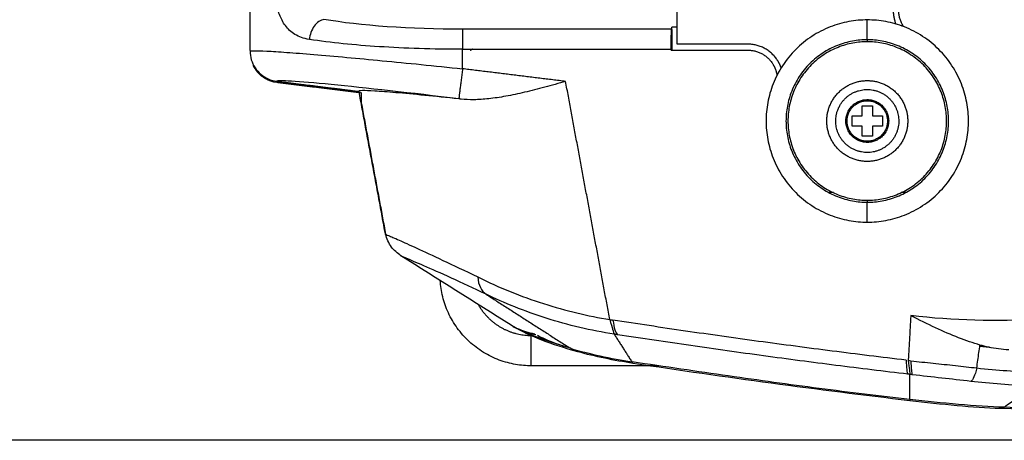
# Model space of a CAD drawing. Header units: millimetres. Extents: x 4946 to 6276, y -4769 to -3439.
# Tile 50 of 195: x 5752 to 5850, y -4600 to -4558. Entities that reach past the tile are written whole.
import ezdxf

# ---------------------------------------------------------------- set-up
doc = ezdxf.new("R2010")
doc.units = ezdxf.units.MM
doc.layers.add('ROXX_NEOmini_FIXTURE', color=7, linetype='Continuous', true_color=0x000000)
doc.dimstyles.get("Standard").update_dxf_attribs({"dimscale": 10, "dimtxt": 2.5, "dimasz": 3, "dimexe": 1, "dimexo": 0.5, "dimgap": 0.8, "dimtad": 1, "dimtoh": 1, "dimdec": 1, "dimzin": 1, "dimdsep": 46, "dimtxsty": 'Standard', "dimblk": 'OPEN90', "dimcen": 2.5, "dimadec": 1, "dimazin": 1, "dimtfac": 1, "dimtdec": 4, "dimtix": 1, "dimtofl": 0, "dimtmove": 1, "dimatfit": 3, "dimldrblk": 'OPEN90', "dimfxl": 1, "dimtolj": 1, "dimtzin": 1, "dimarcsym": 0})

# ---------------------------------------------------------------- blocks, each defined once
blk = doc.blocks.new('*D11')
at = {"layer": 'Defpoints', "color": 0}
for p in [(5874.298, -4449.521), (5708.385, -4599.521), (5874.298, -4599.521)]:
    blk.add_point(p, dxfattribs=at)
at = {"layer": 'ROXX_NEOmini_FIXTURE', "color": 0, "lineweight": -2}
for p, q in [((5868.297, -4449.521), (5705.384, -4449.521)), ((5708.385, -4455.522), (5708.385, -4593.52)), ((5868.297, -4599.521), (5705.384, -4599.521))]:
    blk.add_line(p, q, dxfattribs=at)
at = {"layer": 'ROXX_NEOmini_FIXTURE', "color": 0}
for points in [[(5709.385, -4455.522), (5707.385, -4455.522), (5708.385, -4449.521)], [(5707.385, -4593.52), (5709.385, -4593.52), (5708.385, -4599.521)]]:
    blk.add_solid(points, dxfattribs=at)
at = {"layer": 'ROXX_NEOmini_FIXTURE', "color": 0, "insert": (5701.484, -4524.521), "char_height": 9.0015, "attachment_point": 5, "rotation": 90}
blk.add_mtext('\\A1;150.0', dxfattribs=at)

msp = doc.modelspace()

# ---------------------------------------------------------------- linework, layer by layer
at = {"layer": 'ROXX_NEOmini_FIXTURE', "color": 18, "true_color": 0x000000}
for points, degree in [([(5775.168, -4560.981), (5775.168, -4510.784), (5775.168, -4460.587)], 2), ([(5775.168, -4560.981), (5775.168, -4510.784), (5775.168, -4460.587)], 2), ([(5775.168, -4561.032), (5775.168, -4561.317), (5775.251, -4561.903), (5775.626, -4562.705), (5776.208, -4563.358), (5776.946, -4563.819), (5777.518, -4563.975), (5777.801, -4564.01)], 3), ([(5775.168, -4561.032), (5775.168, -4561.317), (5775.251, -4561.903), (5775.626, -4562.705), (5776.208, -4563.358), (5776.946, -4563.819), (5777.518, -4563.975), (5777.801, -4564.01)], 3), ([(5777.799, -4564.115), (5781.982, -4564.629), (5786.165, -4565.143)], 2), ([(5777.799, -4564.115), (5781.982, -4564.629), (5786.165, -4565.143)], 2), ([(5777.801, -4564.01), (5781.868, -4564.509), (5785.936, -4565.009)], 2), ([(5777.801, -4564.01), (5781.868, -4564.509), (5785.936, -4565.009)], 2), ([(5788.552, -4579.144), (5787.241, -4572.071), (5785.93, -4564.998)], 2), ([(5788.552, -4579.144), (5787.241, -4572.071), (5785.93, -4564.998)], 2), ([(5785.936, -4565.009), (5785.95, -4564.995), (5785.965, -4564.98), (5785.979, -4564.965)], 3), ([(5785.936, -4565.009), (5785.95, -4564.995), (5785.965, -4564.98), (5785.979, -4564.965)], 3), ([(5786.165, -4565.113), (5786.165, -4565.65), (5786.165, -4566.186)], 2), ([(5786.165, -4565.113), (5786.165, -4565.65), (5786.165, -4566.186)], 2), ([(5786.165, -4566.186), (5787.364, -4572.66), (5788.564, -4579.134)], 2), ([(5786.165, -4566.186), (5787.364, -4572.66), (5788.564, -4579.134)], 2), ([(5815.555, -4592.154), (5809.26, -4592.154), (5802.965, -4592.154)], 2), ([(5815.555, -4592.154), (5809.26, -4592.154), (5802.965, -4592.154)], 2), ([(5867.405, -4596.928), (5861.499, -4596.784), (5855.148, -4596.593), (5849.338, -4596.383)], 3), ([(5867.405, -4596.928), (5861.499, -4596.784), (5855.148, -4596.593), (5849.338, -4596.383)], 3)]:
    msp.add_open_spline(points, degree=degree, dxfattribs=at)
at = {"layer": 'ROXX_NEOmini_FIXTURE', "color": 18, "lineweight": -3, "true_color": 0x000000}
for points, degree in [([(5817.385, -4560.345), (5817.385, -4517.545), (5817.385, -4474.745)], 2), ([(5781.033, -4559.875), (5780.747, -4559.83), (5780.226, -4559.698), (5779.584, -4559.39), (5779.063, -4558.992), (5778.645, -4558.52), (5778.318, -4557.993), (5778.068, -4557.426), (5777.883, -4556.825), (5777.757, -4556.2), (5777.685, -4555.567), (5777.67, -4555.151), (5777.67, -4554.944)], 3), ([(5782.474, -4557.903), (5782.152, -4557.953), (5781.407, -4558.414), (5781.07, -4559.435), (5781.033, -4559.875)], 3), ([(5796.165, -4558.877), (5791.06, -4558.877), (5785.99, -4558.514), (5782.474, -4557.903)], 3), ([(5816.83, -4558.877), (5816.847, -4558.766), (5816.865, -4558.655)], 2), ([(5817.389, -4558.655), (5817.127, -4558.655), (5816.865, -4558.655)], 2), ([(5836.165, -4559.913), (5836.165, -4558.929), (5836.165, -4557.945)], 2), ([(5816.83, -4558.877), (5806.497, -4558.877), (5796.165, -4558.877)], 2), ([(5816.786, -4560.85), (5816.786, -4560.286), (5816.796, -4559.487), (5816.815, -4558.971), (5816.83, -4558.877)], 3), ([(5816.865, -4558.892), (5816.865, -4559.874), (5816.865, -4560.857)], 2), ([(5796.165, -4560.85), (5794.702, -4560.85), (5791.831, -4560.804), (5787.873, -4560.612), (5784.348, -4560.324), (5782.076, -4560.039), (5781.033, -4559.875)], 3), ([(5824.356, -4560.345), (5820.87, -4560.345), (5817.385, -4560.345)], 2), ([(5796.165, -4562.778), (5796.165, -4561.814), (5796.165, -4560.85)], 2), ([(5796.165, -4560.85), (5806.475, -4560.85), (5816.786, -4560.85)], 2), ([(5816.786, -4560.935), (5816.825, -4560.896), (5816.865, -4560.857)], 2), ([(5816.786, -4560.935), (5820.569, -4560.935), (5824.352, -4560.935)], 2), ([(5806.354, -4564.031), (5801.259, -4563.405), (5796.165, -4562.778)], 2), ([(5795.799, -4565.755), (5791.158, -4565.184), (5781.865, -4564.142), (5777.874, -4563.895), (5777.801, -4564.01)], 3), ([(5806.354, -4564.031), (5805.657, -4564.225), (5804.285, -4564.606), (5802.283, -4565.12), (5800.419, -4565.519), (5798.739, -4565.77), (5797.258, -4565.864), (5796.412, -4565.824), (5796.02, -4565.782)], 3), ([(5810.72, -4587.586), (5808.537, -4575.808), (5806.354, -4564.031)], 2), ([(5796.02, -4565.782), (5795.909, -4565.769), (5795.799, -4565.755)], 2), ([(5835.665, -4566.445), (5836.165, -4566.445), (5836.665, -4566.445)], 2), ([(5835.665, -4567.445), (5835.665, -4566.945), (5835.665, -4566.445)], 2), ([(5836.665, -4566.445), (5836.665, -4566.945), (5836.665, -4567.445)], 2), ([(5834.665, -4567.445), (5835.165, -4567.445), (5835.665, -4567.445)], 2), ([(5834.665, -4568.445), (5834.665, -4567.945), (5834.665, -4567.445)], 2), ([(5836.665, -4567.445), (5837.165, -4567.445), (5837.665, -4567.445)], 2), ([(5837.665, -4567.445), (5837.665, -4567.945), (5837.665, -4568.445)], 2), ([(5835.665, -4568.445), (5835.165, -4568.445), (5834.665, -4568.445)], 2), ([(5835.665, -4569.445), (5835.665, -4568.945), (5835.665, -4568.445)], 2), ([(5836.665, -4568.445), (5836.665, -4568.945), (5836.665, -4569.445)], 2), ([(5837.665, -4568.445), (5837.165, -4568.445), (5836.665, -4568.445)], 2), ([(5836.665, -4569.445), (5836.165, -4569.445), (5835.665, -4569.445)], 2), ([(5832.819, -4575.025), (5832.613, -4575.025), (5832.407, -4575.025)], 2), ([(5839.99, -4575.025), (5839.757, -4575.025), (5839.523, -4575.025)], 2), ([(5836.165, -4577.945), (5836.165, -4576.961), (5836.165, -4575.977)], 2), ([(5800.96, -4588.134), (5797.333, -4585.851), (5793.705, -4583.568), (5790.077, -4581.285)], 3), ([(5797.665, -4583.362), (5797.738, -4584.197), (5798.016, -4584.769), (5798.499, -4585.08)], 3), ([(5798.499, -4585.08), (5802.662, -4587.751), (5806.825, -4590.422)], 2), ([(5810.72, -4587.586), (5810.951, -4588.382), (5811.096, -4588.861), (5811.153, -4589.023)], 3), ([(5810.72, -4587.586), (5810.754, -4587.591), (5810.824, -4587.603), (5810.927, -4587.621), (5810.996, -4587.63), (5811.03, -4587.635)], 3), ([(5811.03, -4587.635), (5811.133, -4588.417), (5811.282, -4588.896), (5811.477, -4589.074)], 3), ([(5840.464, -4587.178), (5840.339, -4589.399), (5840.214, -4591.62)], 2), ([(5853.198, -4587.585), (5848.928, -4587.753), (5844.662, -4587.704), (5840.464, -4587.178)], 3), ([(5847.299, -4590.098), (5846.625, -4589.903), (5845.217, -4589.419), (5842.93, -4588.433), (5841.301, -4587.619), (5840.464, -4587.178)], 3), ([(5806.825, -4590.422), (5805.923, -4590.152), (5804.257, -4589.618), (5802.247, -4588.841), (5801.315, -4588.357), (5800.958, -4588.132)], 3), ([(5811.477, -4589.074), (5811.37, -4589.057), (5811.262, -4589.04), (5811.153, -4589.023)], 3), ([(5811.153, -4589.023), (5812.027, -4590.392), (5812.9, -4591.76)], 2), ([(5807.559, -4590.766), (5807.327, -4590.702), (5807.082, -4590.587), (5806.825, -4590.422)], 3), ([(5807.581, -4590.772), (5807.574, -4590.77), (5807.566, -4590.768), (5807.559, -4590.766)], 3), ([(5846.984, -4592.362), (5847.019, -4592.109), (5847.089, -4591.605), (5847.194, -4590.85), (5847.264, -4590.349), (5847.299, -4590.098)], 3), ([(5850.164, -4590.589), (5849.809, -4590.563), (5849.123, -4590.49), (5848.173, -4590.326), (5847.582, -4590.18), (5847.299, -4590.098)], 3), ([(5840.012, -4591.596), (5840.03, -4592.361), (5840.084, -4592.822), (5840.174, -4592.98)], 3), ([(5840.214, -4591.62), (5840.302, -4591.63), (5840.39, -4591.641), (5840.479, -4591.652)], 3), ([(5840.214, -4591.62), (5840.317, -4592.393), (5840.367, -4592.854), (5840.365, -4593.003)], 3), ([(5840.479, -4591.652), (5840.491, -4592.416), (5840.535, -4592.876), (5840.612, -4593.032)], 3), ([(5840.479, -4591.652), (5841.206, -4591.74), (5842.668, -4591.89), (5844.892, -4592.125), (5846.297, -4592.289), (5846.984, -4592.362)], 3), ([(5812.9, -4591.76), (5812.96, -4591.859), (5813.005, -4591.911), (5813.037, -4591.916)], 3), ([(5846.984, -4592.362), (5846.806, -4593.111), (5846.607, -4593.553), (5846.386, -4593.688)], 3), ([(5846.984, -4592.362), (5849.039, -4592.581), (5850.931, -4592.717), (5852.867, -4592.798)], 3), ([(5840.365, -4593.003), (5840.301, -4592.995), (5840.239, -4592.988), (5840.174, -4592.98)], 3), ([(5840.365, -4595.471), (5840.365, -4594.237), (5840.365, -4593.003)], 2), ([(5840.612, -4593.032), (5840.531, -4593.022), (5840.447, -4593.012), (5840.365, -4593.003)], 3), ([(5846.386, -4593.688), (5844.479, -4593.471), (5842.6, -4593.269), (5840.612, -4593.032)], 3), ([(5852.4, -4594.155), (5850.412, -4594.072), (5848.322, -4593.908), (5846.386, -4593.688)], 3), ([(5840.365, -4595.471), (5838.871, -4595.305), (5835.884, -4594.96), (5831.406, -4594.398), (5828.425, -4593.996), (5826.935, -4593.787)], 3), ([(5849.707, -4596.252), (5850.59, -4595.562), (5851.488, -4594.863), (5852.4, -4594.155)], 3), ([(5840.365, -4595.471), (5840.365, -4595.562), (5840.365, -4595.608), (5840.365, -4595.608)], 3), ([(5849.707, -4596.252), (5849.59, -4596.344), (5849.467, -4596.387), (5849.338, -4596.383)], 3), ([(5867.605, -4596.798), (5861.72, -4596.651), (5856.012, -4596.481), (5849.707, -4596.252)], 3)]:
    msp.add_open_spline(points, degree=degree, dxfattribs=at)
for points, weights in [([(5838.969, -4555.731), (5838.451, -4557.047), (5838.993, -4558.353)], [1, 0.868026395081, 0.876485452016]), ([(5839.761, -4558.614), (5838.915, -4557.344), (5839.474, -4555.924)], [0.888353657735, 0.835442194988, 1]), ([(5796.165, -4558.877), (5796.165, -4559.157), (5796.165, -4560.85)], [1, 0.763232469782, 1]), ([(5836.165, -4559.913), (5836.165, -4559.945), (5836.165, -4560.109)], [1, 0.773342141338, 1]), ([(5797.188, -4560.837), (5797.061, -4560.899), (5796.935, -4560.96)], [0.999999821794, 0.999999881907, 1]), ([(5796.165, -4562.778), (5795.808, -4565.679), (5795.799, -4565.755)], [1, 0.716301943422, 1]), ([(5836.165, -4575.781), (5836.165, -4575.945), (5836.165, -4575.977)], [1, 0.773342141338, 1]), ([(5802.965, -4592.154), (5802.965, -4592.154), (5802.965, -4589.154)], [1, 0.707106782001, 1]), ([(5848.274, -4590.332), (5847.777, -4590.278), (5847.281, -4590.223)], [0.999771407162, 0.999765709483, 0.999760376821])]:
    msp.add_rational_spline(points, weights, degree=2, dxfattribs=at)
for points, weights, knots in [([(5836.165, -4557.945), (5826.165, -4557.945), (5826.165, -4567.945), (5826.165, -4577.945), (5836.165, -4577.945)], [1, 0.707106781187, 1, 0.707106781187, 1], [-31.415927, -31.415927, -31.415927, -15.707963, -15.707963, 0, 0, 0]), ([(5836.165, -4577.945), (5846.165, -4577.945), (5846.165, -4567.945), (5846.165, -4557.945), (5836.165, -4557.945)], [1, 0.707106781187, 1, 0.707106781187, 1], [-31.415927, -31.415927, -31.415927, -15.707963, -15.707963, 0, 0, 0]), ([(5827.657, -4562.682), (5827.493, -4562.217), (5827.208, -4561.816), (5826.162, -4560.345), (5824.356, -4560.345)], [0.9535580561, 0.966982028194, 1, 0.888722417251, 1], [-4.32289, -4.32289, -4.32289, -3.333718, -3.333718, 0, 0, 0]), ([(5836.165, -4559.913), (5828.132, -4559.913), (5828.132, -4567.945), (5828.132, -4575.977), (5836.165, -4575.977)], [1, 0.707106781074, 1, 0.707106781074, 1], [0.000032, 0.000032, 0.000032, 12.308551, 12.308551, 24.61707, 24.61707, 24.61707]), ([(5836.165, -4560.109), (5828.328, -4560.109), (5828.328, -4567.945), (5828.328, -4575.781), (5836.165, -4575.781)], [1, 0.707106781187, 1, 0.707106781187, 1], [0.000032, 0.000032, 0.000032, 12.308551, 12.308551, 24.61707, 24.61707, 24.61707]), ([(5836.165, -4575.977), (5844.197, -4575.977), (5844.197, -4567.945), (5844.197, -4559.913), (5836.165, -4559.913)], [1, 0.707106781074, 1, 0.707106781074, 1], [0.000032, 0.000032, 0.000032, 12.308551, 12.308551, 24.61707, 24.61707, 24.61707]), ([(5836.165, -4575.781), (5844.001, -4575.781), (5844.001, -4567.945), (5844.001, -4560.109), (5836.165, -4560.109)], [1, 0.707106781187, 1, 0.707106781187, 1], [0.000032, 0.000032, 0.000032, 12.308551, 12.308551, 24.61707, 24.61707, 24.61707]), ([(5824.352, -4560.935), (5825.858, -4560.935), (5826.732, -4562.162), (5827.139, -4562.735), (5827.242, -4563.43)], [1, 0.888840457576, 1, 0.944872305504, 0.944423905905], [-5.562285, -5.562285, -5.562285, -2.781143, -2.781143, -1.401882, -1.401882, -1.401882]), ([(5836.165, -4571.945), (5832.165, -4571.945), (5832.165, -4567.945), (5832.165, -4563.945), (5836.165, -4563.945)], [1, 0.707106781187, 1, 0.707106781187, 1], [0, 0, 0, 6.283185, 6.283185, 12.566371, 12.566371, 12.566371]), ([(5836.165, -4563.945), (5840.165, -4563.945), (5840.165, -4567.945), (5840.165, -4571.945), (5836.165, -4571.945)], [1, 0.707106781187, 1, 0.707106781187, 1], [0, 0, 0, 6.283185, 6.283185, 12.566371, 12.566371, 12.566371]), ([(5835.868, -4564.844), (5832.768, -4565.141), (5833.064, -4568.241), (5833.361, -4571.342), (5836.461, -4571.045), (5839.561, -4570.749), (5839.265, -4567.648), (5838.969, -4564.548), (5835.868, -4564.844)], [1, 0.707106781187, 1, 0.707106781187, 1, 0.707106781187, 1, 0.707106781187, 1], [0, 0, 0, 3.321498, 3.321498, 6.642996, 6.642996, 9.964494, 9.964494, 13.285992, 13.285992, 13.285992]), ([(5835.963, -4565.84), (5833.858, -4566.041), (5834.06, -4568.146), (5834.261, -4570.251), (5836.366, -4570.05), (5838.471, -4569.848), (5838.27, -4567.744), (5838.068, -4565.639), (5835.963, -4565.84)], [1, 0.707106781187, 1, 0.707106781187, 1, 0.707106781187, 1, 0.707106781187, 1], [0, 0, 0, 3.321498, 3.321498, 6.642996, 6.642996, 9.964494, 9.964494, 13.285992, 13.285992, 13.285992]), ([(5836.165, -4569.945), (5834.165, -4569.945), (5834.165, -4567.945), (5834.165, -4565.945), (5836.165, -4565.945)], [1, 0.707106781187, 1, 0.707106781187, 1], [0, 0, 0, 3.141593, 3.141593, 6.283185, 6.283185, 6.283185]), ([(5836.165, -4565.945), (5838.165, -4565.945), (5838.165, -4567.945), (5838.165, -4569.945), (5836.165, -4569.945)], [1, 0.707106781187, 1, 0.707106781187, 1], [0, 0, 0, 3.141593, 3.141593, 6.283185, 6.283185, 6.283185]), ([(5797.716, -4586.092), (5798.12, -4586.807), (5798.701, -4587.388), (5800.44, -4589.127), (5802.898, -4589.154)], [0.9655226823, 0.973617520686, 1, 0.924969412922, 0.997850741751], [-6.376759, -6.376759, -6.376759, -4.735498, -4.735498, -0.067824, -0.067824, -0.067824])]:
    msp.add_rational_spline(points, weights, degree=2, knots=knots, dxfattribs=at)
for points, knots in [([(5775.179, -4561.024), (5775.222, -4561.002), (5775.521, -4560.977), (5776.694, -4561.015), (5778.688, -4561.143), (5781.366, -4561.352), (5784.696, -4561.643), (5788.169, -4561.969), (5792.036, -4562.349), (5794.777, -4562.632), (5796.165, -4562.778)], [-32.409311, -32.409311, -32.409311, -32.409311, -28.738633, -24.633114, -20.527595, -16.422076, -12.316557, -8.211038, -4.105519, 0, 0, 0, 0]), ([(5795.811, -4565.76), (5794.577, -4565.627), (5792.277, -4565.39), (5789.458, -4565.128), (5787.354, -4564.968), (5786.163, -4564.926), (5785.923, -4564.964), (5785.93, -4564.998)], [0.229164, 0.229164, 0.229164, 0.229164, 4.307757, 8.615514, 12.923272, 17.231029, 21.133501, 21.133501, 21.133501, 21.133501]), ([(5788.552, -4579.144), (5788.553, -4579.145), (5788.774, -4579.239), (5789.794, -4579.663), (5791.487, -4580.452), (5794.095, -4581.66), (5796.389, -4582.73), (5797.665, -4583.362)], [0.429921, 0.429921, 0.429921, 0.429921, 4.10248, 8.204961, 12.307441, 16.409921, 20.512402, 20.512402, 20.512402, 20.512402]), ([(5798.499, -4585.08), (5796.032, -4583.896), (5792.77, -4582.44), (5790.47, -4581.456), (5790.087, -4581.291), (5790.077, -4581.285)], [0, 0, 0, 0, 9.646972, 14.470458, 18.670767, 18.670767, 18.670767, 18.670767]), ([(5797.665, -4583.362), (5799.769, -4584.405), (5804.161, -4586.184), (5808.58, -4587.232), (5810.72, -4587.586)], [0, 0, 0, 0, 7.307669, 14.615347, 14.615347, 14.615347, 14.615347]), ([(5811.153, -4589.023), (5808.876, -4588.672), (5804.301, -4587.58), (5800.276, -4585.933), (5798.499, -4585.08)], [0, 0, 0, 0, 7.059971, 14.119933, 14.119933, 14.119933, 14.119933]), ([(5840.012, -4591.596), (5837.567, -4591.306), (5832.69, -4590.704), (5825.418, -4589.742), (5819.398, -4588.892), (5814.608, -4588.183), (5812.221, -4587.819), (5811.03, -4587.635)], [-29.25318, -29.25318, -29.25318, -29.25318, -21.939884, -14.626595, -7.313306, -3.656662, 0, 0, 0, 0]), ([(5800.965, -4588.126), (5801.17, -4588.248), (5801.634, -4588.493), (5802.387, -4588.783), (5802.969, -4588.925), (5803.271, -4588.979)], [0.151892, 0.151892, 0.151892, 0.151892, 0.875413, 1.750825, 2.626238, 2.626238, 2.626238, 2.626238]), ([(5801.155, -4588.25), (5801.322, -4588.348), (5801.744, -4588.567), (5802.48, -4588.851), (5803.089, -4589.004), (5803.404, -4589.065)], [0.250561, 0.250561, 0.250561, 0.250561, 0.879402, 1.758804, 2.638206, 2.638206, 2.638206, 2.638206]), ([(5807.559, -4590.766), (5806.267, -4590.411), (5805.088, -4590.033), (5804.005, -4589.614), (5802.951, -4589.206), (5802.015, -4588.773), (5801.158, -4588.253)], [0.241052, 0.241052, 0.241052, 0.241052, 4.740535, 4.740535, 4.740535, 9.155272, 9.155272, 9.155272, 9.155272]), ([(5806.199, -4590.232), (5805.847, -4590.117), (5804.84, -4589.763), (5804.023, -4589.401), (5803.577, -4589.16)], [-4.730801, -4.730801, -4.730801, -4.730801, -3.298962, -0.385891, -0.385891, -0.385891, -0.385891]), ([(5840.174, -4592.98), (5837.814, -4592.7), (5833.078, -4592.119), (5825.927, -4591.178), (5819.929, -4590.336), (5815.107, -4589.627), (5812.688, -4589.26), (5811.477, -4589.074)], [0, 0, 0, 0, 7.240934, 14.48186, 21.722786, 25.343249, 28.963729, 28.963729, 28.963729, 28.963729]), ([(5806.825, -4590.422), (5807.748, -4590.697), (5809.753, -4591.21), (5811.884, -4591.605), (5812.9, -4591.76)], [0, 0, 0, 0, 3.269531, 6.539078, 6.539078, 6.539078, 6.539078]), ([(5813.037, -4591.916), (5812.088, -4591.771), (5811.128, -4591.596), (5810.218, -4591.405), (5809.299, -4591.212), (5808.397, -4590.996), (5807.559, -4590.766)], [0.230486, 0.230486, 0.230486, 0.230486, 3.129833, 3.129833, 3.129833, 6.051325, 6.051325, 6.051325, 6.051325]), ([(5826.935, -4593.787), (5825.463, -4593.582), (5822.46, -4593.157), (5817.792, -4592.485), (5814.56, -4592.008), (5812.917, -4591.762)], [0, 0, 0, 0, 4.727323, 9.454646, 14.165804, 14.165804, 14.165804, 14.165804]), ([(5849.707, -4596.252), (5848.317, -4596.202), (5845.215, -4596.005), (5841.956, -4595.659), (5840.365, -4595.471)], [-9.52409, -9.52409, -9.52409, -9.52409, -4.762045, 0, 0, 0, 0])]:
    msp.add_open_spline(points, degree=3, knots=knots, dxfattribs=at)
at = {"layer": 'ROXX_NEOmini_FIXTURE', "color": 18, "true_color": 0x000000}
for points, knots in [([(5775.452, -4562.415), (5775.576, -4562.678), (5775.917, -4563.192), (5776.657, -4563.797), (5777.36, -4564.061), (5777.799, -4564.115)], [-3.129559, -3.129559, -3.129559, -3.129559, -2.201162, -1.100581, 0, 0, 0, 0]), ([(5775.452, -4562.415), (5775.576, -4562.678), (5775.917, -4563.192), (5776.657, -4563.797), (5777.36, -4564.061), (5777.799, -4564.115)], [-3.129559, -3.129559, -3.129559, -3.129559, -2.201162, -1.100581, 0, 0, 0, 0]), ([(5790.084, -4581.276), (5789.763, -4581.047), (5789.325, -4580.658), (5788.874, -4580.031), (5788.682, -4579.597), (5788.552, -4579.144)], [0.274509, 0.274509, 0.274509, 0.274509, 1.331014, 1.331014, 3.013047, 3.013047, 3.013047, 3.013047]), ([(5790.084, -4581.276), (5789.763, -4581.047), (5789.325, -4580.658), (5788.874, -4580.031), (5788.682, -4579.597), (5788.552, -4579.144)], [0.274509, 0.274509, 0.274509, 0.274509, 1.331014, 1.331014, 3.013047, 3.013047, 3.013047, 3.013047]), ([(5840.365, -4595.608), (5835.797, -4595.068), (5831.232, -4594.492), (5826.674, -4593.876), (5822.146, -4593.265), (5817.557, -4592.605), (5813.037, -4591.916)], [0.272174, 0.272174, 0.272174, 0.272174, 14.071901, 14.071901, 14.071901, 27.84856, 27.84856, 27.84856, 27.84856]), ([(5840.365, -4595.608), (5835.797, -4595.068), (5831.232, -4594.492), (5826.674, -4593.876), (5822.146, -4593.265), (5817.557, -4592.605), (5813.037, -4591.916)], [0.272174, 0.272174, 0.272174, 0.272174, 14.071901, 14.071901, 14.071901, 27.84856, 27.84856, 27.84856, 27.84856]), ([(5849.338, -4596.383), (5847.955, -4596.333), (5846.477, -4596.23), (5845.048, -4596.103), (5843.503, -4595.966), (5841.916, -4595.791), (5840.365, -4595.608)], [0.251849, 0.251849, 0.251849, 0.251849, 4.656864, 4.656864, 4.656864, 9.376413, 9.376413, 9.376413, 9.376413]), ([(5849.338, -4596.383), (5847.955, -4596.333), (5846.477, -4596.23), (5845.048, -4596.103), (5843.503, -4595.966), (5841.916, -4595.791), (5840.365, -4595.608)], [0.251849, 0.251849, 0.251849, 0.251849, 4.656864, 4.656864, 4.656864, 9.376413, 9.376413, 9.376413, 9.376413])]:
    msp.add_open_spline(points, degree=3, knots=knots, dxfattribs=at)
msp.add_rational_spline([(5802.965, -4592.154), (5794.517, -4592.154), (5793.955, -4583.726)], [1, 0.720716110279, 0.974046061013], degree=2, dxfattribs=at)
msp.add_rational_spline([(5802.965, -4592.154), (5794.517, -4592.154), (5793.955, -4583.726)], [1, 0.720716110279, 0.974046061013], degree=2, dxfattribs=at)

# ---------------------------------------------------------------- dimensions: what is measured, and where the dimension line sits
at = {"layer": 'ROXX_NEOmini_FIXTURE', "color": 5, "true_color": 0x0000ff}
dim = msp.add_linear_dim(base=(5708.385, -4599.521), p1=(5874.298, -4449.521), p2=(5874.298, -4599.521), angle=90, dimstyle='Standard', override={"dimscale": 3.0005, "dimtxt": 3, "dimasz": 2, "dimexe": 1, "dimexo": 2, "dimgap": 0.8, "dimtad": 1, "dimtih": 0, "dimtoh": 0, "dimdec": 1, "dimlfac": 1, "dimzin": 1, "dimtxsty": 'Standard', "dimsah": 0, "dimcen": 2.5, "dimadec": 1, "dimazin": 1, "dimtix": 0, "dimtmove": 0, "dimtzin": 1}, dxfattribs=at)
dim.commit()
dim.dimension.update_dxf_attribs({"geometry": '*D11', "text_midpoint": (5701.484, -4524.521)})

doc.saveas('drawing.dxf')
